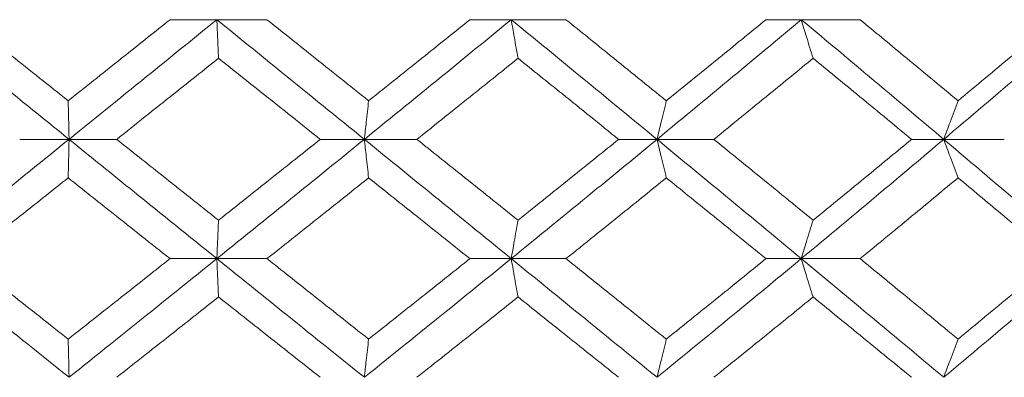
# Model space of a CAD drawing. Header units: inches. Extents: x -3.7 to 22.7, y -9.6 to 17.3.
# Tile 51 of 130: x -0.674 to -0.171, y -0.362 to -0.179. Entities that reach past the tile are written whole.
import ezdxf

# ---------------------------------------------------------------- set-up
doc = ezdxf.new("R2010")
doc.units = ezdxf.units.IN
doc.header["$MEASUREMENT"] = 0

msp = doc.modelspace()

# ---------------------------------------------------------------- linework, layer by layer
at = {"color": 7, "linetype": 'Continuous', "lineweight": 15}
for p, q in [((-0.57342, -0.17902), (-0.59734, -0.17902)), ((-0.57342, -0.17902), (-0.54779, -0.17902)), ((-0.42295, -0.17902), (-0.44406, -0.17902)), ((-0.42295, -0.17902), (-0.39496, -0.17902)), ((-0.27467, -0.17902), (-0.29274, -0.17902)), ((-0.27467, -0.17902), (-0.24462, -0.17902)), ((-0.64896, -0.24014), (-0.67419, -0.24014)), ((-0.64896, -0.24014), (-0.62462, -0.24014)), ((-0.49801, -0.24014), (-0.52056, -0.24014)), ((-0.49801, -0.24014), (-0.47116, -0.24014)), ((-0.34843, -0.24014), (-0.36805, -0.24014)), ((-0.34843, -0.24014), (-0.31937, -0.24014)), ((-0.20186, -0.24014), (-0.21833, -0.24014)), ((-0.20186, -0.24014), (-0.17091, -0.24014)), ((-0.57342, -0.3011), (-0.59734, -0.3011)), ((-0.57342, -0.3011), (-0.54779, -0.3011)), ((-0.42295, -0.3011), (-0.44406, -0.3011)), ((-0.42295, -0.3011), (-0.39496, -0.3011)), ((-0.27467, -0.3011), (-0.29274, -0.3011)), ((-0.27467, -0.3011), (-0.24462, -0.3011))]:
    msp.add_line(p, q, dxfattribs=at)
for points, knots in [([(-0.64896, -0.24014), (-0.66306, -0.22874), (-0.68825, -0.20837), (-0.71338, -0.18799), (-0.72444, -0.17902)], [0, 0, 0, 0, 0.559853, 1, 1, 1, 1]), ([(-0.64941, -0.22044), (-0.65913, -0.21271), (-0.67648, -0.1989), (-0.69382, -0.18509), (-0.70145, -0.17902)], [0, 0, 0, 0, 0.559933, 1, 1, 1, 1]), ([(-0.64941, -0.22044), (-0.63969, -0.21271), (-0.62233, -0.1989), (-0.60498, -0.18509), (-0.59734, -0.17902)], [0, 0, 0, 0, 0.559933, 1, 1, 1, 1]), ([(-0.64896, -0.24014), (-0.63486, -0.22874), (-0.60967, -0.20837), (-0.5845, -0.18799), (-0.57342, -0.17902)], [0, 0, 0, 0, 0.5598527, 1, 1, 1, 1]), ([(-0.57256, -0.19874), (-0.57264, -0.19693), (-0.5728, -0.19332), (-0.57309, -0.18676), (-0.57329, -0.18196), (-0.57342, -0.17902)], [0, 0, 0, 0, 0.278676, 0.557352, 1, 1, 1, 1]), ([(-0.49801, -0.24014), (-0.51207, -0.22874), (-0.53718, -0.20837), (-0.56234, -0.18799), (-0.57342, -0.17902)], [0, 0, 0, 0, 0.559853, 1, 1, 1, 1]), ([(-0.49584, -0.22044), (-0.50553, -0.21271), (-0.52283, -0.1989), (-0.54016, -0.18509), (-0.54779, -0.17902)], [0, 0, 0, 0, 0.559933, 1, 1, 1, 1]), ([(-0.49801, -0.24014), (-0.48397, -0.22874), (-0.45889, -0.20837), (-0.43393, -0.18799), (-0.42295, -0.17902)], [0, 0, 0, 0, 0.5598527, 1, 1, 1, 1]), ([(-0.49584, -0.22044), (-0.48616, -0.21271), (-0.46888, -0.1989), (-0.45164, -0.18509), (-0.44406, -0.17902)], [0, 0, 0, 0, 0.559933, 1, 1, 1, 1]), ([(-0.41948, -0.19874), (-0.4198, -0.19693), (-0.42045, -0.19332), (-0.42161, -0.18676), (-0.42244, -0.18196), (-0.42295, -0.17902)], [0, 0, 0, 0, 0.278676, 0.5573521, 1, 1, 1, 1]), ([(-0.34843, -0.24014), (-0.3623, -0.22874), (-0.38706, -0.20837), (-0.41198, -0.18799), (-0.42295, -0.17902)], [0, 0, 0, 0, 0.559853, 1, 1, 1, 1]), ([(-0.34367, -0.22044), (-0.35322, -0.21271), (-0.37028, -0.1989), (-0.38741, -0.18509), (-0.39496, -0.17902)], [0, 0, 0, 0, 0.559933, 1, 1, 1, 1]), ([(-0.34843, -0.24014), (-0.33461, -0.22874), (-0.30991, -0.20837), (-0.28544, -0.18799), (-0.27467, -0.17902)], [0, 0, 0, 0, 0.559853, 1, 1, 1, 1]), ([(-0.34367, -0.22044), (-0.33414, -0.21271), (-0.31711, -0.1989), (-0.30019, -0.18509), (-0.29274, -0.17902)], [0, 0, 0, 0, 0.559933, 1, 1, 1, 1]), ([(-0.26863, -0.19874), (-0.2692, -0.19693), (-0.27033, -0.19332), (-0.27234, -0.18676), (-0.27378, -0.18196), (-0.27467, -0.17902)], [0, 0, 0, 0, 0.278676, 0.557352, 1, 1, 1, 1]), ([(-0.20186, -0.24014), (-0.21538, -0.22874), (-0.23953, -0.20837), (-0.26393, -0.18799), (-0.27467, -0.17902)], [0, 0, 0, 0, 0.559853, 1, 1, 1, 1]), ([(-0.19456, -0.22044), (-0.20387, -0.21271), (-0.2205, -0.1989), (-0.23725, -0.18509), (-0.24462, -0.17902)], [0, 0, 0, 0, 0.559933, 1, 1, 1, 1]), ([(-0.20186, -0.24014), (-0.1884, -0.22874), (-0.16436, -0.20837), (-0.14065, -0.18799), (-0.13021, -0.17902)], [0, 0, 0, 0, 0.559853, 1, 1, 1, 1]), ([(-0.19456, -0.22044), (-0.18528, -0.21271), (-0.1687, -0.1989), (-0.15227, -0.18509), (-0.14504, -0.17902)], [0, 0, 0, 0, 0.559933, 1, 1, 1, 1]), ([(-0.62462, -0.24014), (-0.6149, -0.23242), (-0.59754, -0.21862), (-0.58019, -0.20482), (-0.57256, -0.19874)], [0, 0, 0, 0, 0.5598675, 1, 1, 1, 1]), ([(-0.52056, -0.24014), (-0.53026, -0.23242), (-0.54758, -0.21862), (-0.56492, -0.20482), (-0.57256, -0.19874)], [0, 0, 0, 0, 0.559868, 1, 1, 1, 1]), ([(-0.47116, -0.24014), (-0.4615, -0.23242), (-0.44424, -0.21862), (-0.42705, -0.20482), (-0.41948, -0.19874)], [0, 0, 0, 0, 0.559868, 1, 1, 1, 1]), ([(-0.36805, -0.24014), (-0.37763, -0.23242), (-0.39474, -0.21862), (-0.41192, -0.20482), (-0.41948, -0.19874)], [0, 0, 0, 0, 0.5598675, 1, 1, 1, 1]), ([(-0.31937, -0.24014), (-0.30987, -0.23242), (-0.29291, -0.21862), (-0.27605, -0.20482), (-0.26863, -0.19874)], [0, 0, 0, 0, 0.559868, 1, 1, 1, 1]), ([(-0.21833, -0.24014), (-0.22769, -0.23242), (-0.2444, -0.21862), (-0.26123, -0.20482), (-0.26863, -0.19874)], [0, 0, 0, 0, 0.5598675, 1, 1, 1, 1]), ([(-0.64941, -0.22044), (-0.64937, -0.22224), (-0.64928, -0.22586), (-0.64913, -0.23241), (-0.64903, -0.2372), (-0.64896, -0.24014)], [0, 0, 0, 0, 0.2787754, 0.5575509, 1, 1, 1, 1]), ([(-0.49584, -0.22044), (-0.49604, -0.22224), (-0.49645, -0.22586), (-0.49718, -0.23241), (-0.49769, -0.2372), (-0.49801, -0.24014)], [0, 0, 0, 0, 0.278775, 0.557551, 1, 1, 1, 1]), ([(-0.34367, -0.22044), (-0.34412, -0.22224), (-0.34501, -0.22586), (-0.3466, -0.23241), (-0.34773, -0.2372), (-0.34843, -0.24014)], [0, 0, 0, 0, 0.278775, 0.557551, 1, 1, 1, 1]), ([(-0.19456, -0.22044), (-0.19525, -0.22224), (-0.19661, -0.22586), (-0.19905, -0.23241), (-0.20079, -0.2372), (-0.20186, -0.24014)], [0, 0, 0, 0, 0.278775, 0.557551, 1, 1, 1, 1]), ([(-0.72444, -0.3011), (-0.71036, -0.28974), (-0.68521, -0.26944), (-0.66005, -0.2491), (-0.64896, -0.24014)], [0, 0, 0, 0, 0.55955, 1, 1, 1, 1]), ([(-0.64941, -0.25983), (-0.64937, -0.25802), (-0.64928, -0.25441), (-0.64913, -0.24787), (-0.64903, -0.24308), (-0.64896, -0.24014)], [0, 0, 0, 0, 0.2788696, 0.5577393, 1, 1, 1, 1]), ([(-0.57342, -0.3011), (-0.58752, -0.28974), (-0.61271, -0.26944), (-0.63788, -0.2491), (-0.64896, -0.24014)], [0, 0, 0, 0, 0.55955, 1, 1, 1, 1]), ([(-0.57256, -0.28146), (-0.58227, -0.27376), (-0.59963, -0.25999), (-0.61698, -0.24621), (-0.62462, -0.24014)], [0, 0, 0, 0, 0.55973, 1, 1, 1, 1]), ([(-0.57342, -0.3011), (-0.55933, -0.28974), (-0.53415, -0.26944), (-0.50906, -0.2491), (-0.49801, -0.24014)], [0, 0, 0, 0, 0.55955, 1, 1, 1, 1]), ([(-0.57256, -0.28146), (-0.56284, -0.27376), (-0.54549, -0.25999), (-0.52818, -0.24621), (-0.52056, -0.24014)], [0, 0, 0, 0, 0.55973, 1, 1, 1, 1]), ([(-0.49584, -0.25983), (-0.49605, -0.25802), (-0.49645, -0.25441), (-0.49718, -0.24787), (-0.49769, -0.24308), (-0.49801, -0.24014)], [0, 0, 0, 0, 0.27887, 0.557739, 1, 1, 1, 1]), ([(-0.42295, -0.3011), (-0.43693, -0.28974), (-0.46191, -0.26944), (-0.48697, -0.2491), (-0.49801, -0.24014)], [0, 0, 0, 0, 0.55955, 1, 1, 1, 1]), ([(-0.41948, -0.28146), (-0.42911, -0.27376), (-0.44632, -0.25999), (-0.46357, -0.24621), (-0.47116, -0.24014)], [0, 0, 0, 0, 0.55973, 1, 1, 1, 1]), ([(-0.42295, -0.3011), (-0.409, -0.28974), (-0.38406, -0.26944), (-0.35933, -0.2491), (-0.34843, -0.24014)], [0, 0, 0, 0, 0.55955, 1, 1, 1, 1]), ([(-0.41948, -0.28146), (-0.40986, -0.27376), (-0.39267, -0.25999), (-0.37558, -0.24621), (-0.36805, -0.24014)], [0, 0, 0, 0, 0.55973, 1, 1, 1, 1]), ([(-0.34367, -0.25983), (-0.34412, -0.25802), (-0.34501, -0.25441), (-0.3466, -0.24787), (-0.34773, -0.24308), (-0.34843, -0.24014)], [0, 0, 0, 0, 0.27887, 0.557739, 1, 1, 1, 1]), ([(-0.27467, -0.3011), (-0.28838, -0.28974), (-0.31288, -0.26944), (-0.33756, -0.2491), (-0.34843, -0.24014)], [0, 0, 0, 0, 0.55955, 1, 1, 1, 1]), ([(-0.26863, -0.28146), (-0.27807, -0.27376), (-0.29494, -0.25999), (-0.31191, -0.24621), (-0.31937, -0.24014)], [0, 0, 0, 0, 0.55973, 1, 1, 1, 1]), ([(-0.27467, -0.3011), (-0.26101, -0.28974), (-0.2366, -0.26944), (-0.21248, -0.2491), (-0.20186, -0.24014)], [0, 0, 0, 0, 0.55955, 1, 1, 1, 1]), ([(-0.26863, -0.28146), (-0.25921, -0.27376), (-0.24238, -0.25999), (-0.22569, -0.24621), (-0.21833, -0.24014)], [0, 0, 0, 0, 0.55973, 1, 1, 1, 1]), ([(-0.19456, -0.25983), (-0.19525, -0.25802), (-0.19662, -0.25441), (-0.19905, -0.24787), (-0.20079, -0.24308), (-0.20186, -0.24014)], [0, 0, 0, 0, 0.27887, 0.557739, 1, 1, 1, 1]), ([(-0.13021, -0.3011), (-0.1435, -0.28974), (-0.16725, -0.26944), (-0.19128, -0.2491), (-0.20186, -0.24014)], [0, 0, 0, 0, 0.55955, 1, 1, 1, 1]), ([(-0.70145, -0.3011), (-0.69174, -0.2934), (-0.67439, -0.27966), (-0.65705, -0.26589), (-0.64941, -0.25983)], [0, 0, 0, 0, 0.5596645, 1, 1, 1, 1]), ([(-0.59734, -0.3011), (-0.60706, -0.2934), (-0.62442, -0.27966), (-0.64177, -0.26589), (-0.64941, -0.25983)], [0, 0, 0, 0, 0.559665, 1, 1, 1, 1]), ([(-0.54779, -0.3011), (-0.53808, -0.2934), (-0.52075, -0.27966), (-0.50346, -0.26589), (-0.49584, -0.25983)], [0, 0, 0, 0, 0.5596645, 1, 1, 1, 1]), ([(-0.44406, -0.3011), (-0.45371, -0.2934), (-0.47095, -0.27966), (-0.48823, -0.26589), (-0.49584, -0.25983)], [0, 0, 0, 0, 0.5596645, 1, 1, 1, 1]), ([(-0.39496, -0.3011), (-0.38536, -0.2934), (-0.36822, -0.27966), (-0.35118, -0.26589), (-0.34367, -0.25983)], [0, 0, 0, 0, 0.559665, 1, 1, 1, 1]), ([(-0.29274, -0.3011), (-0.30222, -0.2934), (-0.31916, -0.27966), (-0.33618, -0.26589), (-0.34367, -0.25983)], [0, 0, 0, 0, 0.5596645, 1, 1, 1, 1]), ([(-0.24462, -0.3011), (-0.23525, -0.2934), (-0.21849, -0.27966), (-0.20188, -0.26589), (-0.19456, -0.25983)], [0, 0, 0, 0, 0.559665, 1, 1, 1, 1]), ([(-0.14504, -0.3011), (-0.15424, -0.2934), (-0.17069, -0.27966), (-0.18726, -0.26589), (-0.19456, -0.25983)], [0, 0, 0, 0, 0.559665, 1, 1, 1, 1]), ([(-0.57256, -0.28146), (-0.57264, -0.28327), (-0.5728, -0.28688), (-0.57309, -0.2934), (-0.57329, -0.29817), (-0.57342, -0.3011)], [0, 0, 0, 0, 0.279168, 0.558336, 1, 1, 1, 1]), ([(-0.41948, -0.28146), (-0.4198, -0.28327), (-0.42045, -0.28688), (-0.42161, -0.2934), (-0.42244, -0.29817), (-0.42295, -0.3011)], [0, 0, 0, 0, 0.279168, 0.558336, 1, 1, 1, 1]), ([(-0.26863, -0.28146), (-0.2692, -0.28327), (-0.27033, -0.28688), (-0.27235, -0.2934), (-0.27379, -0.29817), (-0.27467, -0.3011)], [0, 0, 0, 0, 0.2791678, 0.5583356, 1, 1, 1, 1]), ([(-0.64896, -0.36172), (-0.66306, -0.35043), (-0.68826, -0.33026), (-0.71337, -0.31002), (-0.72444, -0.3011)], [0, 0, 0, 0, 0.559248, 1, 1, 1, 1]), ([(-0.64941, -0.34221), (-0.65912, -0.33455), (-0.67649, -0.32086), (-0.69381, -0.30714), (-0.70145, -0.3011)], [0, 0, 0, 0, 0.5595273, 1, 1, 1, 1]), ([(-0.64941, -0.34221), (-0.63969, -0.33455), (-0.62232, -0.32086), (-0.60498, -0.30714), (-0.59734, -0.3011)], [0, 0, 0, 0, 0.559527, 1, 1, 1, 1]), ([(-0.64896, -0.36172), (-0.63486, -0.35043), (-0.60965, -0.33026), (-0.5845, -0.31002), (-0.57342, -0.3011)], [0, 0, 0, 0, 0.559248, 1, 1, 1, 1]), ([(-0.57256, -0.32069), (-0.57264, -0.31889), (-0.5728, -0.31529), (-0.57309, -0.30878), (-0.57329, -0.30401), (-0.57342, -0.3011)], [0, 0, 0, 0, 0.279356, 0.558712, 1, 1, 1, 1]), ([(-0.49801, -0.36172), (-0.51207, -0.35043), (-0.5372, -0.33026), (-0.56234, -0.31002), (-0.57342, -0.3011)], [0, 0, 0, 0, 0.559248, 1, 1, 1, 1]), ([(-0.49584, -0.34221), (-0.50553, -0.33455), (-0.52284, -0.32086), (-0.54016, -0.30714), (-0.54779, -0.3011)], [0, 0, 0, 0, 0.559527, 1, 1, 1, 1]), ([(-0.49801, -0.36172), (-0.48397, -0.35043), (-0.45887, -0.33026), (-0.43394, -0.31002), (-0.42295, -0.3011)], [0, 0, 0, 0, 0.559248, 1, 1, 1, 1]), ([(-0.49584, -0.34221), (-0.48616, -0.33455), (-0.46887, -0.32086), (-0.45164, -0.30714), (-0.44406, -0.3011)], [0, 0, 0, 0, 0.559527, 1, 1, 1, 1]), ([(-0.41948, -0.32069), (-0.4198, -0.31889), (-0.42045, -0.31529), (-0.42161, -0.30878), (-0.42244, -0.30401), (-0.42295, -0.3011)], [0, 0, 0, 0, 0.279356, 0.558712, 1, 1, 1, 1]), ([(-0.34843, -0.36172), (-0.36229, -0.35043), (-0.38708, -0.33026), (-0.41197, -0.31002), (-0.42295, -0.3011)], [0, 0, 0, 0, 0.559248, 1, 1, 1, 1]), ([(-0.34367, -0.34221), (-0.35322, -0.33455), (-0.37029, -0.32086), (-0.38741, -0.30714), (-0.39496, -0.3011)], [0, 0, 0, 0, 0.559527, 1, 1, 1, 1]), ([(-0.34843, -0.36172), (-0.33461, -0.35043), (-0.3099, -0.33026), (-0.28545, -0.31002), (-0.27467, -0.3011)], [0, 0, 0, 0, 0.559248, 1, 1, 1, 1]), ([(-0.34367, -0.34221), (-0.33414, -0.33455), (-0.31711, -0.32086), (-0.30019, -0.30714), (-0.29274, -0.3011)], [0, 0, 0, 0, 0.559527, 1, 1, 1, 1]), ([(-0.26863, -0.32069), (-0.2692, -0.31889), (-0.27033, -0.31529), (-0.27235, -0.30878), (-0.27379, -0.30401), (-0.27467, -0.3011)], [0, 0, 0, 0, 0.279356, 0.558712, 1, 1, 1, 1]), ([(-0.20186, -0.36172), (-0.21538, -0.35043), (-0.23954, -0.33026), (-0.26392, -0.31002), (-0.27467, -0.3011)], [0, 0, 0, 0, 0.559248, 1, 1, 1, 1]), ([(-0.19456, -0.34221), (-0.20387, -0.33455), (-0.22051, -0.32086), (-0.23725, -0.30714), (-0.24462, -0.3011)], [0, 0, 0, 0, 0.559527, 1, 1, 1, 1]), ([(-0.20186, -0.36172), (-0.18841, -0.35043), (-0.16435, -0.33026), (-0.14065, -0.31002), (-0.13021, -0.3011)], [0, 0, 0, 0, 0.559248, 1, 1, 1, 1]), ([(-0.19456, -0.34221), (-0.18528, -0.33455), (-0.1687, -0.32086), (-0.15227, -0.30714), (-0.14504, -0.3011)], [0, 0, 0, 0, 0.559527, 1, 1, 1, 1]), ([(-0.62462, -0.36172), (-0.6149, -0.35408), (-0.59753, -0.34042), (-0.58019, -0.32673), (-0.57256, -0.32069)], [0, 0, 0, 0, 0.559462, 1, 1, 1, 1]), ([(-0.52056, -0.36172), (-0.53025, -0.35408), (-0.54759, -0.34042), (-0.56492, -0.32673), (-0.57256, -0.32069)], [0, 0, 0, 0, 0.559462, 1, 1, 1, 1]), ([(-0.47116, -0.36172), (-0.4615, -0.35408), (-0.44423, -0.34042), (-0.42705, -0.32673), (-0.41948, -0.32069)], [0, 0, 0, 0, 0.559462, 1, 1, 1, 1]), ([(-0.36805, -0.36172), (-0.37763, -0.35408), (-0.39475, -0.34042), (-0.41191, -0.32673), (-0.41948, -0.32069)], [0, 0, 0, 0, 0.559462, 1, 1, 1, 1]), ([(-0.31937, -0.36172), (-0.30988, -0.35408), (-0.2929, -0.34042), (-0.27605, -0.32673), (-0.26863, -0.32069)], [0, 0, 0, 0, 0.559462, 1, 1, 1, 1]), ([(-0.21833, -0.36172), (-0.22769, -0.35408), (-0.24441, -0.34042), (-0.26122, -0.32673), (-0.26863, -0.32069)], [0, 0, 0, 0, 0.559462, 1, 1, 1, 1]), ([(-0.64941, -0.34221), (-0.64937, -0.34401), (-0.64928, -0.3476), (-0.64913, -0.35409), (-0.64903, -0.35882), (-0.64896, -0.36172)], [0, 0, 0, 0, 0.279852, 0.559705, 1, 1, 1, 1]), ([(-0.49584, -0.34221), (-0.49605, -0.34401), (-0.49645, -0.3476), (-0.49718, -0.35409), (-0.49769, -0.35882), (-0.49801, -0.36172)], [0, 0, 0, 0, 0.279852, 0.559705, 1, 1, 1, 1]), ([(-0.34367, -0.34221), (-0.34412, -0.34401), (-0.34501, -0.3476), (-0.3466, -0.35409), (-0.34774, -0.35882), (-0.34843, -0.36172)], [0, 0, 0, 0, 0.279852, 0.559705, 1, 1, 1, 1]), ([(-0.19456, -0.34221), (-0.19525, -0.34401), (-0.19662, -0.3476), (-0.19906, -0.35409), (-0.2008, -0.35882), (-0.20186, -0.36172)], [0, 0, 0, 0, 0.279852, 0.559705, 1, 1, 1, 1])]:
    msp.add_open_spline(points, degree=3, knots=knots, dxfattribs=at)

doc.saveas('drawing.dxf')
